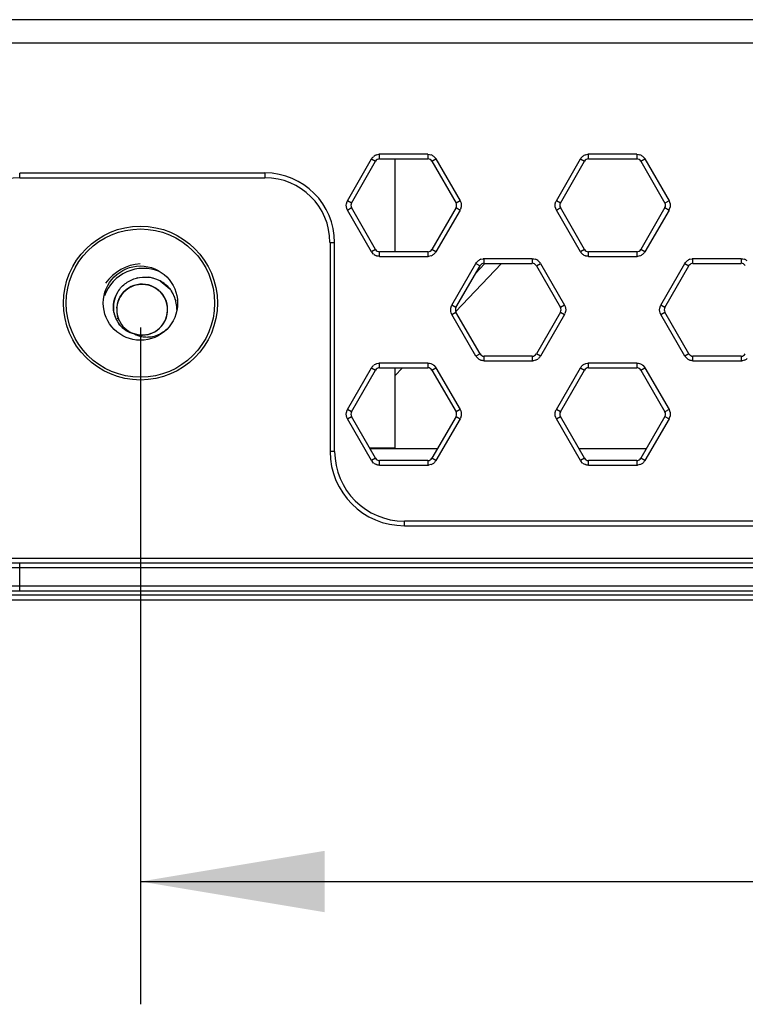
# Model space of a CAD drawing. Header units: inches. Extents: x 0 to 17, y 0 to 11.
# Tile 2 of 55: x 0.851 to 1.59, y 4.793 to 5.795. Entities that reach past the tile are written whole.
import ezdxf

# ---------------------------------------------------------------- set-up
doc = ezdxf.new("R2010")
doc.units = ezdxf.units.IN
doc.header["$LTSCALE"] = 0.935
doc.header["$MEASUREMENT"] = 0
doc.layers.get('0').update_dxf_attribs({"linetype": 'CONTINUOUS'})
doc.styles.add('TEXTSTYLE_2', font='txt', dxfattribs={"width": 0.8})
doc.dimstyles.new('DIMSTYLE_2', dxfattribs={"dimtxt": 0.125, "dimasz": 0.1875, "dimexe": 0.125, "dimexo": 0.0625, "dimgap": 0.0625, "dimtad": 0, "dimtih": 1, "dimtoh": 1, "dimdec": 0, "dimlfac": 1.666667, "dimzin": 4, "dimdsep": 46, "dimtxsty": 'TEXTSTYLE_2', "dimblk": '_FILLED', "dimblk1": '_FILLED', "dimblk2": '_FILLED', "dimcen": 0.09, "dimazin": 1, "dimtfac": 1, "dimtofl": 0, "dimtmove": 0, "dimatfit": 3, "dimldrblk": '_FILLED', "dimfxl": 1, "dimtolj": 1, "dimtzin": 4, "dimarcsym": 0})

# ---------------------------------------------------------------- blocks, each defined once
blk = doc.blocks.new('_FILLED')
at = {"color": 0, "linetype": 'ByBlock'}
blk.add_solid([(0, 0), (-1, 0.1667), (-1, -0.1667)], dxfattribs=at)
blk = doc.blocks.new('*D5')
at = {"color": 2, "linetype": 'Continuous', "transparency": 16777216}
for p, q in [((0.9741, 5.482), (0.9741, 4.7929)), ((3.4212, 5.482), (3.4212, 4.7929)), ((0.9741, 4.9179), (2.0013, 4.9179)), ((3.4212, 4.9179), (2.3941, 4.9179))]:
    blk.add_line(p, q, dxfattribs=at)
at = {"color": 2, "linetype": 'Continuous', "transparency": 16777216, "xscale": 0.1875, "yscale": 0.1875, "zscale": 0.1875, "rotation": 180}
blk.add_blockref('_FILLED', (0.9741, 4.9179), dxfattribs=at)
at = {"color": 2, "linetype": 'Continuous', "transparency": 16777216, "xscale": 0.1875, "yscale": 0.1875, "zscale": 0.1875}
blk.add_blockref('_FILLED', (3.4212, 4.9179), dxfattribs=at)
at = {"color": 2, "linetype": 'Continuous', "transparency": 16777216, "insert": (2.1977, 4.9804), "char_height": 0.125, "width": 0.401786, "attachment_point": 2, "line_spacing_factor": 0.9, "style": 'TEXTSTYLE_2'}
blk.add_mtext('{\\ftxt;\\W0.0001;\\H0.0001;\\~}{\\ftxt;\\W2.1428571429;\\H0.125; }{\\ftxt;\\W0.0001;\\H0.0001;\\~}', dxfattribs=at)

msp = doc.modelspace()

# ---------------------------------------------------------------- linework, layer by layer
at = {"color": 6, "linetype": 'Continuous'}
for p, q in [((3.5924, 5.7952), (0.7861, 5.7952)), ((0.7814, 5.7716), (3.5924, 5.7716)), ((1.1847, 5.611), (1.2092, 5.6535)), ((1.2092, 5.6535), (1.2133, 5.6511)), ((1.2142, 5.6577), (1.2166, 5.6582)), ((1.2174, 5.6535), (1.2174, 5.6582)), ((1.2665, 5.6582), (1.2174, 5.6582)), ((1.2174, 5.6535), (1.2665, 5.6535)), ((1.2665, 5.6582), (1.2665, 5.6535)), ((1.2706, 5.6511), (1.2747, 5.6535)), ((1.2726, 5.656), (1.2743, 5.6542)), ((1.2747, 5.6535), (1.2993, 5.611)), ((1.3973, 5.611), (1.4218, 5.6535)), ((1.4218, 5.6535), (1.4259, 5.6511)), ((1.4268, 5.6577), (1.4292, 5.6582)), ((1.43, 5.6535), (1.43, 5.6582)), ((1.4791, 5.6582), (1.43, 5.6582)), ((1.43, 5.6535), (1.4791, 5.6535)), ((1.4791, 5.6582), (1.4791, 5.6535)), ((1.4832, 5.6511), (1.4873, 5.6535)), ((1.4852, 5.656), (1.4869, 5.6542)), ((1.4873, 5.6535), (1.5119, 5.611)), ((1.1888, 5.6086), (1.2133, 5.6511)), ((1.2706, 5.6511), (1.2952, 5.6086)), ((1.4014, 5.6086), (1.4259, 5.6511)), ((1.4832, 5.6511), (1.5078, 5.6086)), ((1.1836, 5.6079), (1.1843, 5.6103)), ((1.1888, 5.6086), (1.1847, 5.611)), ((1.1847, 5.6015), (1.1888, 5.6039)), ((1.2133, 5.5614), (1.1888, 5.6039)), ((1.2952, 5.6039), (1.2706, 5.5614)), ((1.2993, 5.611), (1.2952, 5.6086)), ((1.2952, 5.6039), (1.2993, 5.6015)), ((1.3004, 5.6046), (1.2996, 5.6023)), ((1.3962, 5.6079), (1.3969, 5.6103)), ((1.4014, 5.6086), (1.3973, 5.611)), ((1.3973, 5.6015), (1.4014, 5.6039)), ((1.4259, 5.5614), (1.4014, 5.6039)), ((1.5078, 5.6039), (1.4832, 5.5614)), ((1.5119, 5.611), (1.5078, 5.6086)), ((1.5078, 5.6039), (1.5119, 5.6015)), ((1.513, 5.6046), (1.5122, 5.6023)), ((1.2092, 5.559), (1.1847, 5.6015)), ((1.2993, 5.6015), (1.2747, 5.559)), ((1.4218, 5.559), (1.3973, 5.6015)), ((1.5119, 5.6015), (1.4873, 5.559)), ((1.2133, 5.5614), (1.2092, 5.559)), ((1.2113, 5.5565), (1.2097, 5.5583)), ((1.2174, 5.5543), (1.2174, 5.559)), ((1.2665, 5.559), (1.2174, 5.559)), ((1.2174, 5.5543), (1.2665, 5.5543)), ((1.2665, 5.559), (1.2665, 5.5543)), ((1.2697, 5.5549), (1.2673, 5.5543)), ((1.2747, 5.559), (1.2706, 5.5614)), ((1.4259, 5.5614), (1.4218, 5.559)), ((1.4239, 5.5565), (1.4223, 5.5583)), ((1.43, 5.5543), (1.43, 5.559)), ((1.4791, 5.559), (1.43, 5.559)), ((1.43, 5.5543), (1.4791, 5.5543)), ((1.4791, 5.559), (1.4791, 5.5543)), ((1.4823, 5.5549), (1.4799, 5.5543)), ((1.4873, 5.559), (1.4832, 5.5614)), ((1.291, 5.5047), (1.3155, 5.5472)), ((1.2947, 5.4979), (1.3415, 5.5472)), ((1.2951, 5.5023), (1.3196, 5.5448)), ((1.3243, 5.5467), (1.3152, 5.5371)), ((1.3155, 5.5472), (1.3196, 5.5448)), ((1.3205, 5.5514), (1.3229, 5.5519)), ((1.3237, 5.5472), (1.3237, 5.5519)), ((1.3728, 5.5519), (1.3237, 5.5519)), ((1.3237, 5.5472), (1.3728, 5.5472)), ((1.3728, 5.5519), (1.3728, 5.5472)), ((1.3769, 5.5448), (1.381, 5.5472)), ((1.3769, 5.5448), (1.4015, 5.5023)), ((1.3789, 5.5497), (1.3806, 5.5479)), ((1.381, 5.5472), (1.4056, 5.5047)), ((1.5036, 5.5047), (1.5281, 5.5472)), ((1.5077, 5.5023), (1.5322, 5.5448)), ((1.5281, 5.5472), (1.5322, 5.5448)), ((1.5331, 5.5514), (1.5355, 5.5519)), ((1.5363, 5.5472), (1.5363, 5.5519)), ((1.5854, 5.5519), (1.5363, 5.5519)), ((1.5363, 5.5472), (1.5854, 5.5472)), ((1.5854, 5.5519), (1.5854, 5.5472)), ((0.9884, 5.5227), (0.989, 5.5223)), ((1.2899, 5.5016), (1.2906, 5.504)), ((1.2951, 5.5023), (1.291, 5.5047)), ((1.4056, 5.5047), (1.4015, 5.5023)), ((1.5025, 5.5016), (1.5032, 5.504)), ((1.5077, 5.5023), (1.5036, 5.5047)), ((1.291, 5.4952), (1.2951, 5.4976)), ((1.3155, 5.4527), (1.291, 5.4952)), ((1.3196, 5.4551), (1.2951, 5.4976)), ((1.4015, 5.4976), (1.3769, 5.4551)), ((1.4056, 5.4952), (1.381, 5.4527)), ((1.4015, 5.4976), (1.4056, 5.4952)), ((1.4067, 5.4983), (1.4059, 5.496)), ((1.5036, 5.4952), (1.5077, 5.4976)), ((1.5281, 5.4527), (1.5036, 5.4952)), ((1.5322, 5.4551), (1.5077, 5.4976)), ((0.9515, 5.491), (0.9494, 5.4902)), ((1.3196, 5.4551), (1.3155, 5.4527)), ((1.381, 5.4527), (1.3769, 5.4551)), ((1.5322, 5.4551), (1.5281, 5.4527)), ((1.2142, 5.4451), (1.2166, 5.4456)), ((1.2174, 5.4409), (1.2174, 5.4456)), ((1.2665, 5.4456), (1.2174, 5.4456)), ((1.2665, 5.4456), (1.2665, 5.4409)), ((1.2726, 5.4434), (1.2743, 5.4416)), ((1.3176, 5.4502), (1.316, 5.452)), ((1.3237, 5.448), (1.3237, 5.4527)), ((1.3728, 5.4527), (1.3237, 5.4527)), ((1.3237, 5.448), (1.3728, 5.448)), ((1.3728, 5.4527), (1.3728, 5.448)), ((1.376, 5.4486), (1.3736, 5.448)), ((1.4268, 5.4451), (1.4292, 5.4456)), ((1.43, 5.4409), (1.43, 5.4456)), ((1.4791, 5.4456), (1.43, 5.4456)), ((1.4791, 5.4456), (1.4791, 5.4409)), ((1.4852, 5.4434), (1.4869, 5.4416)), ((1.5302, 5.4502), (1.5286, 5.452)), ((1.5363, 5.448), (1.5363, 5.4527)), ((1.5854, 5.4527), (1.5363, 5.4527)), ((1.5363, 5.448), (1.5854, 5.448)), ((1.5854, 5.4527), (1.5854, 5.448)), ((1.5886, 5.4486), (1.5862, 5.448)), ((1.1847, 5.3984), (1.2092, 5.4409)), ((1.1888, 5.396), (1.2133, 5.4385)), ((1.2092, 5.4409), (1.2133, 5.4385)), ((1.2174, 5.4409), (1.2665, 5.4409)), ((1.2329, 5.4327), (1.2407, 5.4409)), ((1.2706, 5.4385), (1.2747, 5.4409)), ((1.2706, 5.4385), (1.2952, 5.396)), ((1.2747, 5.4409), (1.2993, 5.3984)), ((1.3973, 5.3984), (1.4218, 5.4409)), ((1.4014, 5.396), (1.4259, 5.4385)), ((1.4218, 5.4409), (1.4259, 5.4385)), ((1.43, 5.4409), (1.4791, 5.4409)), ((1.4832, 5.4385), (1.4873, 5.4409)), ((1.4832, 5.4385), (1.5078, 5.396)), ((1.4873, 5.4409), (1.5119, 5.3984)), ((1.1836, 5.3953), (1.1843, 5.3977)), ((1.1888, 5.396), (1.1847, 5.3984)), ((1.2993, 5.3984), (1.2952, 5.396)), ((1.3962, 5.3953), (1.3969, 5.3977)), ((1.4014, 5.396), (1.3973, 5.3984)), ((1.5119, 5.3984), (1.5078, 5.396)), ((1.1847, 5.3889), (1.1888, 5.3913)), ((1.2092, 5.3464), (1.1847, 5.3889)), ((1.2133, 5.3488), (1.1888, 5.3913)), ((1.2952, 5.3913), (1.2706, 5.3488)), ((1.2993, 5.3889), (1.2747, 5.3464)), ((1.2952, 5.3913), (1.2993, 5.3889)), ((1.3004, 5.392), (1.2996, 5.3897)), ((1.3973, 5.3889), (1.4014, 5.3913)), ((1.4218, 5.3464), (1.3973, 5.3889)), ((1.4259, 5.3488), (1.4014, 5.3913)), ((1.5078, 5.3913), (1.4832, 5.3488)), ((1.5119, 5.3889), (1.4873, 5.3464)), ((1.5078, 5.3913), (1.5119, 5.3889)), ((1.513, 5.392), (1.5122, 5.3897)), ((1.2133, 5.3488), (1.2092, 5.3464)), ((1.2113, 5.3439), (1.2097, 5.3457)), ((1.2174, 5.3417), (1.2174, 5.3464)), ((1.2665, 5.3464), (1.2174, 5.3464)), ((1.2665, 5.3464), (1.2665, 5.3417)), ((1.2747, 5.3464), (1.2706, 5.3488)), ((1.4259, 5.3488), (1.4218, 5.3464)), ((1.4239, 5.3439), (1.4223, 5.3457)), ((1.43, 5.3417), (1.43, 5.3464)), ((1.4791, 5.3464), (1.43, 5.3464)), ((1.4791, 5.3464), (1.4791, 5.3417)), ((1.4873, 5.3464), (1.4832, 5.3488)), ((1.2174, 5.3417), (1.2665, 5.3417)), ((1.2697, 5.3423), (1.2673, 5.3417)), ((1.43, 5.3417), (1.4791, 5.3417)), ((1.4823, 5.3423), (1.4799, 5.3417)), ((3.5918, 5.2094), (0.805, 5.2094)), ((0.805, 5.2047), (3.5877, 5.2047))]:
    msp.add_line(p, q, dxfattribs=at)
at = {"color": 7, "linetype": 'Continuous'}
for p, q in [((1.2329, 5.6535), (1.2329, 5.559)), ((0.8512, 5.6344), (0.8512, 5.6391)), ((1.1008, 5.6391), (0.8512, 5.6391)), ((0.8512, 5.6344), (1.1008, 5.6344)), ((1.1008, 5.6391), (1.1008, 5.6344)), ((1.167, 5.5683), (1.167, 5.3557)), ((1.167, 5.5683), (1.1717, 5.5683)), ((1.1717, 5.3557), (1.1717, 5.5683)), ((0.9831, 5.5328), (0.9822, 5.533)), ((0.9714, 5.5325), (0.9701, 5.5321)), ((0.9941, 5.5293), (1.004, 5.5214)), ((1.2329, 5.4409), (1.2329, 5.359)), ((1.1717, 5.3557), (1.167, 5.3557)), ((1.2329, 5.359), (1.2074, 5.359)), ((1.2761, 5.3582), (1.2079, 5.3582)), ((1.4887, 5.3582), (1.4205, 5.3582)), ((1.2426, 5.2801), (1.2426, 5.2848)), ((3.156, 5.2848), (1.2426, 5.2848)), ((1.2426, 5.2801), (3.156, 5.2801)), ((0.7804, 5.247), (3.615, 5.247)), ((0.7851, 5.2423), (3.6103, 5.2423)), ((0.8512, 5.2139), (0.8512, 5.2423)), ((0.7804, 5.2376), (3.615, 5.2376)), ((3.615, 5.2187), (0.7804, 5.2187)), ((0.7851, 5.2139), (3.6103, 5.2139))]:
    msp.add_line(p, q, dxfattribs=at)
for radius in [0.0783, 0.0755, 0.0378]:
    msp.add_circle((0.9741, 5.5067), radius, dxfattribs=at)
at = {"color": 6, "linetype": 'Continuous'}
for centre, radius, start, end in [((1.2176, 5.6485), 0.00971, 110.2234, 129.779), ((1.2174, 5.6488), 0.00472, 90, 150), ((1.2173, 5.6494), 0.00878, 89.4942, 94.8246), ((1.2665, 5.6488), 0.00472, 30, 90), ((1.2664, 5.6485), 0.00971, 50.2234, 69.779), ((1.2671, 5.6492), 0.00878, 29.4942, 34.8246), ((1.4302, 5.6485), 0.00971, 110.2234, 129.779), ((1.43, 5.6488), 0.00472, 90, 150), ((1.4299, 5.6494), 0.00878, 89.4942, 94.8246), ((1.4791, 5.6488), 0.00472, 30, 90), ((1.479, 5.6485), 0.00971, 50.2234, 69.779), ((1.4797, 5.6492), 0.00878, 29.4942, 34.8246), ((1.1923, 5.6065), 0.00878, 149.4942, 154.8246), ((1.1929, 5.6063), 0.00472, 150, 210), ((1.2911, 5.6063), 0.00472, 330, 30), ((1.4049, 5.6065), 0.00878, 149.4942, 154.8246), ((1.4055, 5.6063), 0.00472, 150, 210), ((1.5037, 5.6063), 0.00472, 330, 30), ((1.2917, 5.606), 0.00878, 329.4942, 334.8246), ((1.5043, 5.606), 0.00878, 329.4942, 334.8246), ((1.2169, 5.5633), 0.00878, 209.4942, 214.8246), ((1.2176, 5.564), 0.00971, 230.2234, 249.779), ((1.2174, 5.5637), 0.00472, 210, 270), ((1.2665, 5.5637), 0.00472, 270, 330), ((1.2666, 5.5631), 0.00878, 269.4942, 274.8246), ((1.2664, 5.564), 0.00971, 290.2234, 309.779), ((1.4295, 5.5633), 0.00878, 209.4942, 214.8246), ((1.4302, 5.564), 0.00971, 230.2234, 249.779), ((1.43, 5.5637), 0.00472, 210, 270), ((1.4791, 5.5637), 0.00472, 270, 330), ((1.4792, 5.5631), 0.00878, 269.4942, 274.8246), ((1.479, 5.564), 0.00971, 290.2234, 309.779), ((0.9771, 5.5), 0.0469, 93.9446, 145.0594), ((1.3239, 5.5422), 0.00971, 110.2234, 129.779), ((1.3237, 5.5425), 0.00472, 90, 150), ((1.3237, 5.5431), 0.00878, 89.4942, 94.8246), ((1.3728, 5.5425), 0.00472, 30, 90), ((1.3727, 5.5422), 0.00971, 50.2234, 69.779), ((1.3734, 5.5429), 0.00878, 29.4942, 34.8246), ((1.5365, 5.5422), 0.00971, 110.2234, 129.779), ((1.5363, 5.5425), 0.00472, 90, 150), ((1.5362, 5.5431), 0.00878, 89.4942, 94.8246), ((1.5854, 5.5425), 0.00472, 30, 90), ((1.5853, 5.5422), 0.00971, 50.2234, 69.779), ((0.9771, 5.5), 0.0421, 67.0703, 160.4761), ((0.9757, 5.5001), 0.0259, 55.6283, 161.679), ((0.976, 5.4999), 0.0261, 145.8844, 158.3262), ((0.9759, 5.5003), 0.0256, 52.908, 55.643), ((0.9756, 5.4999), 0.0261, 20.9289, 52.8308), ((0.9759, 5.5002), 0.0258, 38.8437, 44.1494), ((0.9757, 5.5), 0.026, 16.716, 35.749), ((0.9759, 5.5002), 0.0257, 29.1548, 33.6264), ((0.9758, 5.5001), 0.0259, 158.4783, 215.4272), ((0.9754, 5.5001), 0.0256, 173.6143, 177.0205), ((0.9756, 5.5001), 0.0257, 150.6647, 173.7024), ((0.976, 5.5), 0.0261, 150.7273, 161.6978), ((0.9756, 5.5001), 0.0261, 319.1202, 20.7773), ((0.9758, 5.5001), 0.0259, 330.4689, 13.082), ((0.9758, 5.5001), 0.0259, 20.7754, 29.1294), ((0.976, 5.5001), 0.0257, 5.6035, 20.8456), ((1.2986, 5.5002), 0.00878, 149.4942, 154.8246), ((1.5112, 5.5002), 0.00878, 149.4942, 154.8246), ((0.9756, 5.5), 0.0257, 174.1696, 197.0756), ((0.9762, 5.5001), 0.0263, 185.2405, 192.8463), ((0.9757, 5.5), 0.0259, 193.6768, 205.4811), ((0.976, 5.5), 0.0257, 322.9511, 5.5954), ((1.2992, 5.5), 0.00472, 150, 210), ((1.3974, 5.5), 0.00472, 330, 30), ((1.398, 5.4997), 0.00878, 329.4942, 334.8246), ((1.5118, 5.5), 0.00472, 150, 210), ((0.9755, 5.4999), 0.0256, 196.9078, 200.4744), ((0.9757, 5.5), 0.0258, 215.4296, 238.4714), ((0.9758, 5.5), 0.0259, 278.5741, 334.5023), ((0.9759, 5.5002), 0.0261, 238.4724, 243.7903), ((0.9758, 5.5001), 0.026, 243.7787, 252.3275), ((0.9757, 5.4998), 0.0256, 263.8241, 265.1655), ((0.9757, 5.5002), 0.0261, 265.2336, 287.6509), ((0.9758, 5.4997), 0.0255, 280.2834, 283.5678), ((0.9757, 5.5001), 0.026, 283.5692, 287.7509), ((0.9758, 5.4999), 0.0257, 283.4694, 287.1564), ((0.9757, 5.5004), 0.0262, 287.7467, 289.3721), ((0.9756, 5.5005), 0.0263, 289.3738, 295.9007), ((0.9759, 5.4999), 0.0257, 295.5246, 303.6866), ((0.9757, 5.5002), 0.0261, 296.0074, 311.0112), ((0.976, 5.4998), 0.0256, 303.6964, 306.9537), ((0.9759, 5.4999), 0.0257, 306.9588, 310.5175), ((1.3237, 5.4574), 0.00472, 210, 270), ((1.3728, 5.4574), 0.00472, 270, 330), ((1.5363, 5.4574), 0.00472, 210, 270), ((1.5854, 5.4574), 0.00472, 270, 330), ((1.2176, 5.4359), 0.00971, 110.2234, 129.779), ((1.2173, 5.4368), 0.00878, 89.4942, 94.8246), ((1.2664, 5.4359), 0.00971, 50.2234, 69.779), ((1.3232, 5.457), 0.00878, 209.4942, 214.8246), ((1.3239, 5.4577), 0.00971, 230.2234, 249.779), ((1.3729, 5.4568), 0.00878, 269.4942, 274.8246), ((1.3727, 5.4577), 0.00971, 290.2234, 309.779), ((1.4302, 5.4359), 0.00971, 110.2234, 129.779), ((1.4299, 5.4368), 0.00878, 89.4942, 94.8246), ((1.479, 5.4359), 0.00971, 50.2234, 69.779), ((1.5358, 5.457), 0.00878, 209.4942, 214.8246), ((1.5365, 5.4577), 0.00971, 230.2234, 249.779), ((1.5855, 5.4568), 0.00878, 269.4942, 274.8246), ((1.5853, 5.4577), 0.00971, 290.2234, 309.779), ((1.2174, 5.4362), 0.00472, 90, 150), ((1.2665, 5.4362), 0.00472, 30, 90), ((1.2671, 5.4366), 0.00878, 29.4942, 34.8246), ((1.43, 5.4362), 0.00472, 90, 150), ((1.4791, 5.4362), 0.00472, 30, 90), ((1.4797, 5.4366), 0.00878, 29.4942, 34.8246), ((1.1923, 5.3939), 0.00878, 149.4942, 154.8246), ((1.1929, 5.3937), 0.00472, 150, 210), ((1.2911, 5.3937), 0.00472, 330, 30), ((1.4049, 5.3939), 0.00878, 149.4942, 154.8246), ((1.4055, 5.3937), 0.00472, 150, 210), ((1.5037, 5.3937), 0.00472, 330, 30), ((1.2917, 5.3934), 0.00878, 329.4942, 334.8246), ((1.5043, 5.3934), 0.00878, 329.4942, 334.8246), ((1.2169, 5.3507), 0.00878, 209.4942, 214.8246), ((1.2176, 5.3514), 0.00971, 230.2234, 249.779), ((1.2174, 5.3511), 0.00472, 210, 270), ((1.2665, 5.3511), 0.00472, 270, 330), ((1.2664, 5.3514), 0.00971, 290.2234, 309.779), ((1.4295, 5.3507), 0.00878, 209.4942, 214.8246), ((1.4302, 5.3514), 0.00971, 230.2234, 249.779), ((1.43, 5.3511), 0.00472, 210, 270), ((1.4791, 5.3511), 0.00472, 270, 330), ((1.479, 5.3514), 0.00971, 290.2234, 309.779), ((1.2666, 5.3505), 0.00878, 269.4942, 274.8246), ((1.4792, 5.3505), 0.00878, 269.4942, 274.8246)]:
    msp.add_arc(centre, radius, start, end, dxfattribs=at)
at = {"color": 7, "linetype": 'Continuous'}
for centre, radius, start, end in [((0.8512, 5.5683), 0.0661, 90, 180), ((1.1008, 5.5683), 0.0709, 0, 90), ((1.1008, 5.5683), 0.0661, 0, 90), ((0.9783, 5.4994), 0.0338, 68.5047, 83.3563), ((0.9782, 5.4992), 0.034, 68.4892, 81.7448), ((0.9781, 5.499), 0.0342, 62.214, 68.4958), ((0.9785, 5.5), 0.0331, 62.0215, 68.4802), ((0.9771, 5.5022), 0.0306, 143.3684, 146.9056), ((0.9751, 5.4996), 0.0363, 31.9389, 37.0187), ((0.9757, 5.5), 0.0355, 31.9395, 37.1159), ((0.9753, 5.4997), 0.036, 30.4883, 31.935), ((0.9757, 5.5), 0.0355, 25.5169, 31.9413), ((0.9758, 5.5), 0.0354, 25.4777, 30.4841), ((0.9761, 5.5001), 0.0351, 22.6158, 25.5047), ((0.976, 5.5001), 0.0352, 14.871, 25.4707), ((0.9759, 5.5001), 0.0354, 13.7814, 22.5861), ((0.9761, 5.5001), 0.0351, 13.7474, 14.8658), ((0.9757, 5.5), 0.0355, 2.1509, 13.738), ((0.975, 5.4999), 0.0362, 3.2002, 9.2666), ((0.9755, 5.5026), 0.029, 184.7038, 197.7718), ((0.975, 5.5024), 0.0284, 190.99, 209.8251), ((0.9749, 5.5023), 0.0283, 197.7662, 205.5493), ((0.9692, 5.5066), 0.0423, 351.154, 352.8007), ((0.9766, 5.5052), 0.0348, 351.7504, 353.671), ((0.9749, 5.4999), 0.0364, 2.226, 3.2052), ((0.9746, 5.5023), 0.0279, 205.6478, 216.5749), ((0.9744, 5.5021), 0.0277, 212.7741, 216.536), ((0.9741, 5.5019), 0.0273, 216.5712, 230.8328), ((0.9737, 5.5015), 0.0268, 230.8948, 237.2143), ((0.9729, 5.5006), 0.0256, 230.9972, 237.6082), ((0.9809, 5.5), 0.0278, 242.3151, 258.4708), ((0.9805, 5.5011), 0.029, 275.5465, 288.0644), ((0.9801, 5.5024), 0.0303, 288.1205, 300.779), ((0.9801, 5.5023), 0.0302, 288.074, 300.7702), ((0.9796, 5.5033), 0.0313, 300.758, 310.2105), ((0.9797, 5.503), 0.031, 300.7449, 310.2934), ((0.9795, 5.5034), 0.0315, 310.2087, 312.3249), ((0.9797, 5.5031), 0.0311, 310.2998, 312.0502), ((0.9806, 5.4995), 0.0273, 258.736, 265.0816), ((0.9807, 5.4992), 0.027, 258.4818, 264.9014), ((0.9807, 5.4996), 0.0274, 264.9891, 275.5301), ((0.9807, 5.5001), 0.0279, 265.1389, 275.4987), ((1.2426, 5.3557), 0.0756, 180, 270), ((1.2426, 5.3557), 0.0709, 180, 270)]:
    msp.add_arc(centre, radius, start, end, dxfattribs=at)
at = {"color": 6, "linetype": 'Continuous'}
for points in [[(1.2092, 5.6535), (1.2098, 5.6544), (1.2105, 5.6553), (1.2113, 5.656)], [(1.2665, 5.6582), (1.2676, 5.6582), (1.2687, 5.658), (1.2697, 5.6577)], [(1.4218, 5.6535), (1.4224, 5.6544), (1.4231, 5.6553), (1.4239, 5.656)], [(1.4791, 5.6582), (1.4802, 5.6582), (1.4813, 5.658), (1.4823, 5.6577)], [(1.1847, 5.6015), (1.1836, 5.6034), (1.1832, 5.6058), (1.1836, 5.6079)], [(1.2993, 5.611), (1.3003, 5.6091), (1.3007, 5.6067), (1.3004, 5.6046)], [(1.3973, 5.6015), (1.3962, 5.6034), (1.3958, 5.6058), (1.3962, 5.6079)], [(1.5119, 5.611), (1.5129, 5.6091), (1.5133, 5.6067), (1.513, 5.6046)], [(1.2174, 5.5543), (1.2163, 5.5543), (1.2152, 5.5545), (1.2142, 5.5549)], [(1.2747, 5.559), (1.2742, 5.5581), (1.2734, 5.5572), (1.2726, 5.5565)], [(1.43, 5.5543), (1.4289, 5.5543), (1.4278, 5.5545), (1.4268, 5.5549)], [(1.4873, 5.559), (1.4868, 5.5581), (1.486, 5.5572), (1.4852, 5.5565)], [(1.3155, 5.5472), (1.3161, 5.5482), (1.3168, 5.549), (1.3176, 5.5497)], [(1.3728, 5.5519), (1.3739, 5.5519), (1.375, 5.5517), (1.376, 5.5514)], [(1.5281, 5.5472), (1.5287, 5.5482), (1.5294, 5.549), (1.5302, 5.5497)], [(1.5854, 5.5519), (1.5865, 5.5519), (1.5876, 5.5517), (1.5886, 5.5514)], [(0.9857, 5.524), (0.9889, 5.5226), (0.9919, 5.5206), (0.9944, 5.5181)], [(0.9532, 5.5127), (0.9552, 5.5163), (0.9581, 5.5195), (0.9615, 5.5217)], [(0.989, 5.5223), (0.992, 5.5205), (0.9947, 5.518), (0.9968, 5.5152)], [(0.9964, 5.5158), (0.9986, 5.5129), (1.0002, 5.5095), (1.001, 5.506)], [(1.4056, 5.5047), (1.4067, 5.5028), (1.407, 5.5004), (1.4067, 5.4983)], [(1.291, 5.4952), (1.2899, 5.4971), (1.2895, 5.4995), (1.2899, 5.5016)], [(1.5036, 5.4952), (1.5025, 5.4971), (1.5021, 5.4995), (1.5025, 5.5016)], [(0.9767, 5.4742), (0.9733, 5.4741), (0.9698, 5.4746), (0.9667, 5.4758)], [(0.9796, 5.4744), (0.9762, 5.4739), (0.9725, 5.4741), (0.9691, 5.475)], [(1.2092, 5.4409), (1.2098, 5.4418), (1.2105, 5.4427), (1.2113, 5.4434)], [(1.2665, 5.4456), (1.2676, 5.4456), (1.2687, 5.4454), (1.2697, 5.4451)], [(1.3237, 5.448), (1.3226, 5.448), (1.3215, 5.4482), (1.3205, 5.4486)], [(1.381, 5.4527), (1.3805, 5.4518), (1.3797, 5.4509), (1.3789, 5.4502)], [(1.4218, 5.4409), (1.4224, 5.4418), (1.4231, 5.4427), (1.4239, 5.4434)], [(1.4791, 5.4456), (1.4802, 5.4456), (1.4813, 5.4454), (1.4823, 5.4451)], [(1.5363, 5.448), (1.5352, 5.448), (1.5341, 5.4482), (1.5331, 5.4486)], [(1.1847, 5.3889), (1.1836, 5.3908), (1.1832, 5.3932), (1.1836, 5.3953)], [(1.2993, 5.3984), (1.3003, 5.3965), (1.3007, 5.3941), (1.3004, 5.392)], [(1.3973, 5.3889), (1.3962, 5.3908), (1.3958, 5.3932), (1.3962, 5.3953)], [(1.5119, 5.3984), (1.5129, 5.3965), (1.5133, 5.3941), (1.513, 5.392)], [(1.2747, 5.3464), (1.2742, 5.3455), (1.2734, 5.3446), (1.2726, 5.3439)], [(1.4873, 5.3464), (1.4868, 5.3455), (1.486, 5.3446), (1.4852, 5.3439)], [(1.2174, 5.3417), (1.2163, 5.3417), (1.2152, 5.3419), (1.2142, 5.3423)], [(1.43, 5.3417), (1.4289, 5.3417), (1.4278, 5.3419), (1.4268, 5.3423)]]:
    msp.add_open_spline(points, degree=3, dxfattribs=at)
at = {"color": 7, "linetype": 'Continuous'}
for points in [[(0.9701, 5.5321), (0.974, 5.5332), (0.9782, 5.5334), (0.9822, 5.533)], [(1.004, 5.5214), (1.0012, 5.5246), (0.9978, 5.5273), (0.9941, 5.5293)], [(0.9471, 5.5081), (0.9478, 5.5118), (0.9493, 5.5154), (0.9513, 5.5186)], [(0.9471, 5.497), (0.9464, 5.5006), (0.9464, 5.5045), (0.9471, 5.5081)], [(0.9568, 5.4807), (0.9551, 5.4821), (0.9535, 5.4838), (0.9521, 5.4856)], [(0.9679, 5.4754), (0.9649, 5.4761), (0.9619, 5.4773), (0.9592, 5.479)], [(0.9592, 5.479), (0.9618, 5.4773), (0.9649, 5.476), (0.9679, 5.4754)], [(0.9679, 5.4754), (0.9702, 5.4741), (0.9727, 5.4732), (0.9753, 5.4727)]]:
    msp.add_open_spline(points, degree=3, dxfattribs=at)
for points, knots in [([(0.9513, 5.5186), (0.9534, 5.5219), (0.959, 5.5278), (0.9663, 5.5312), (0.9701, 5.5321)], [0, 0, 0, 0, 0.499924, 1, 1, 1, 1]), ([(0.9515, 5.5189), (0.9497, 5.5161), (0.947, 5.5101), (0.9464, 5.5034), (0.9467, 5.5002)], [0, 0, 0, 0, 0.500009, 1, 1, 1, 1])]:
    msp.add_open_spline(points, degree=3, knots=knots, dxfattribs=at)
at = {"color": 6, "linetype": 'Continuous'}
msp.add_open_spline([(0.9543, 5.5146), (0.9578, 5.5198), (0.9692, 5.5278), (0.9829, 5.5257), (0.9884, 5.5227)], degree=3, knots=[0, 0, 0, 0, 0.500007, 1, 1, 1, 1], dxfattribs=at)

# ---------------------------------------------------------------- dimensions: what is measured, and where the dimension line sits
at = {"color": 2, "linetype": 'Continuous'}
dim = msp.add_linear_dim(base=(3.4212, 4.9179), p1=(0.9741, 5.5445), p2=(3.4212, 5.5445), text='{\\ftxt;\\W0.0001;\\H0.0001;\\~}{\\ftxt;\\W2.1428571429;\\H0.125; }{\\ftxt;\\W0.0001;\\H0.0001;\\~}', dimstyle='DIMSTYLE_2', dxfattribs=at)
dim.commit()
dim.dimension.update_dxf_attribs({"geometry": '*D5', "text_midpoint": (2.1798, 4.9179), "dimtype": 160})

doc.saveas('drawing.dxf')
